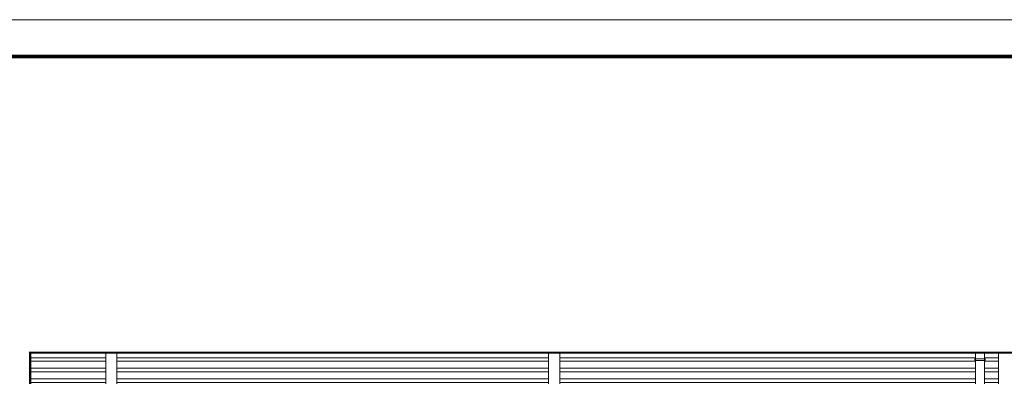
# Model space of a CAD drawing. Header units: millimetres. Extents: x 16720 to 74016, y 25810 to 81213.
# Tile 7 of 256: x 25006 to 26340, y 37563 to 38046. Entities that reach past the tile are written whole.
import ezdxf

# ---------------------------------------------------------------- set-up
doc = ezdxf.new("R2010")
doc.units = ezdxf.units.MM
doc.linetypes.add('HIDDENX2', pattern=[19.05, 12.7, -6.35])
for name, color, linetype, lineweight in [('_HATCH', 157, 'Continuous', 5), ('_OBRÓBKA BLACHARSKA', 182, 'Continuous', 13), ('_PRZERYWANE', 252, 'HIDDENX2', 9), ('_RAMKA', 212, 'Continuous', 9)]:
    doc.layers.add(name, color=color, linetype=linetype, lineweight=lineweight)

msp = doc.modelspace()

# ---------------------------------------------------------------- hatches: boundary and pattern name
at = {"layer": '_HATCH'}
h = msp.add_hatch(dxfattribs=at)
h.set_pattern_fill('ANSI32', color=250, scale=1.5, angle=135)
h.set_pattern_definition([(180, (2087.101, 6479.398), (-2e-15, -14.2875), []), (180, (2082.338, 6484.16), (-2e-15, -14.2875), [])])
h.paths.add_polyline_path([(25020.1, 37595), (25020.1, 37214.2), (25119.1, 37214.2), (25119.1, 37314.4), (25122.6, 37314.4), (25122.6, 37595)])
h.paths.add_polyline_path([(25137.6, 37595), (25137.6, 37214.2), (25260.1, 37214.2), (25260.1, 37492.2), (25260.1, 37552.2), (25600.1, 37552.2), (25600.1, 37492.2), (25600.1, 37214.2), (25722.6, 37214.2), (25722.6, 37595)])
h.paths.add_polyline_path([(25737.6, 37595), (25737.6, 37214.2), (25860.1, 37214.2), (25860.1, 37492.2), (25860.1, 37552.2), (26200.1, 37552.2), (26200.1, 37492.2), (26200.1, 37214.2), (26301.1, 37214.2), (26301.1, 37244.4), (26300.1, 37244.4), (26300.1, 37246.4), (26301.1, 37246.4), (26301.1, 37402.7), (26300.1, 37402.7), (26300.1, 37404.7), (26301.1, 37404.7), (26301.1, 37584.4), (26300.1, 37584.4), (26300.1, 37586.4), (26301.1, 37586.4), (26301.1, 37595)])
h.paths.add_polyline_path([(26313.1, 37595), (26313.1, 37586.4), (26314.1, 37586.4), (26314.1, 37584.4), (26313.1, 37584.4), (26313.1, 37404.7), (26314.1, 37404.7), (26314.1, 37402.7), (26313.1, 37402.7), (26313.1, 37246.4), (26314.1, 37246.4), (26314.1, 37244.4), (26313.1, 37244.4), (26313.1, 37214.2), (26332.1, 37214.2), (26332.1, 37595)])

# ---------------------------------------------------------------- linework, layer by layer
at = {"layer": '_OBRÓBKA BLACHARSKA', "color": 0}
for p, q in [((25122.6, 37595), (25122.6, 37314.4)), ((25137.6, 37595), (25137.6, 37214.2)), ((25722.6, 37595), (25722.6, 37214.2)), ((25737.6, 37595), (25737.6, 37214.2)), ((26301.1, 37595), (26301.1, 37101.8)), ((26313.1, 37595), (26313.1, 37101.8)), ((26332.1, 37214.2), (26332.1, 37595))]:
    msp.add_line(p, q, dxfattribs=at)
msp.add_lwpolyline([(26314.1, 37584.4), (26300.1, 37584.4), (26300.1, 37586.4), (26314.1, 37586.4)], close=True, dxfattribs=at)
at = {"layer": '_PRZERYWANE', "ltscale": 2, "const_width": 3}
msp.add_lwpolyline([(25020.1, 37117.8), (25020.1, 37595), (26457.3, 37595)], dxfattribs=at)
at = {"layer": '_RAMKA'}
msp.add_lwpolyline([(23961.6, 38045.8), (28161.6, 38045.8), (28161.6, 35075.8), (23961.6, 35075.8)], close=True, dxfattribs=at)
at = {"layer": '_RAMKA', "const_width": 5}
msp.add_lwpolyline([(24161.6, 37995.8), (28111.6, 37995.8), (28111.6, 35125.8), (24161.6, 35125.8)], close=True, dxfattribs=at)

doc.saveas('drawing.dxf')
